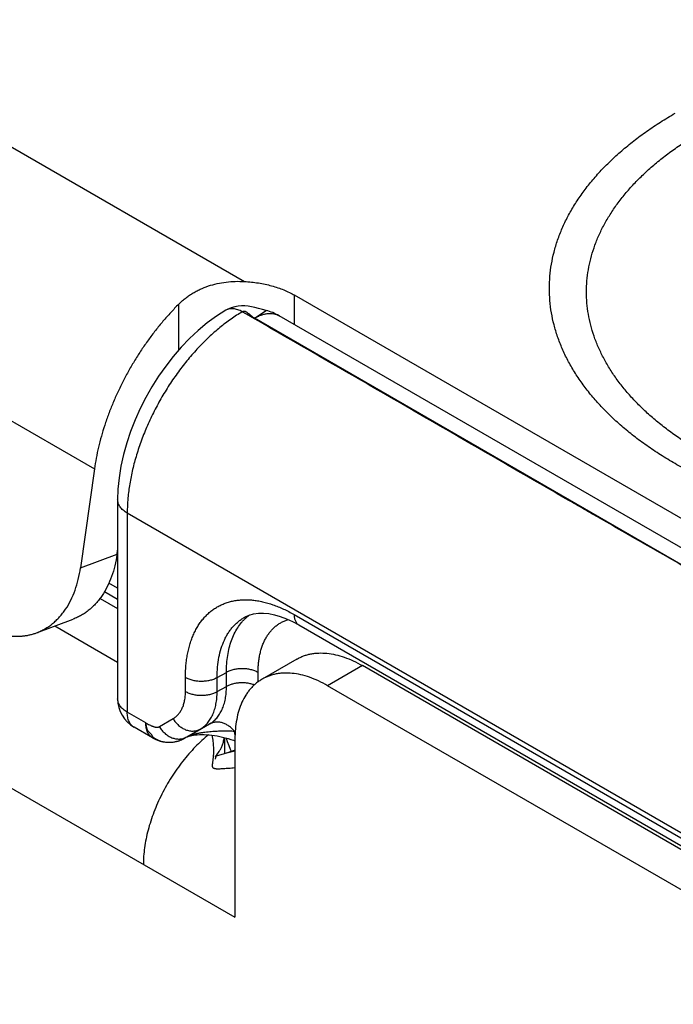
# Model space of a CAD drawing. Header units: inches. Extents: x 0 to 22, y 0 to 17.
# Tile 15 of 39: x 4.7 to 5.1, y 13.8 to 14.4. Entities that reach past the tile are written whole.
import ezdxf

# ---------------------------------------------------------------- set-up
doc = ezdxf.new("R2010")
doc.units = ezdxf.units.IN
doc.header["$LTSCALE"] = 1.21
doc.header["$MEASUREMENT"] = 0
doc.layers.get('0').update_dxf_attribs({"linetype": 'CONTINUOUS'})

msp = doc.modelspace()

# ---------------------------------------------------------------- linework, layer by layer
at = {"color": 7, "linetype": 'CONTINUOUS'}
for p, q in [((3.4304, 14.648), (4.82623, 13.84208)), ((4.62957, 14.34679), (4.83208, 14.22986)), ((4.86265, 14.20353), (4.86265, 14.22154)), ((5.17377, 14.0419), (4.86265, 14.22154)), ((4.79194, 14.18801), (4.79194, 14.216)), ((4.8382, 14.2075), (4.84524, 14.21217)), ((5.15037, 14.02715), (4.8382, 14.2075)), ((5.16546, 14.02869), (4.8532, 14.20898)), ((4.67563, 14.15308), (4.74053, 14.11562)), ((4.74053, 14.11562), (4.73205, 14.05524)), ((4.75469, 14.09677), (4.75469, 13.97534)), ((4.76055, 14.08861), (4.76055, 13.96717)), ((5.22237, 13.82196), (4.76055, 14.08861)), ((4.75434, 14.06357), (4.75469, 14.06609)), ((4.73205, 14.05524), (4.75434, 14.06357)), ((4.75469, 14.04276), (4.74933, 14.04585)), ((4.74393, 14.03657), (4.75469, 14.03035)), ((4.75469, 14.03599), (4.74664, 14.04064)), ((4.70528, 14.01561), (4.72756, 14.02394)), ((4.86238, 14.02671), (5.22242, 13.81884)), ((4.71643, 14.01978), (4.75469, 13.99769)), ((4.86524, 14.02041), (5.22527, 13.81253)), ((4.86401, 13.99953), (4.8428, 13.98729)), ((4.90401, 13.99557), (4.8828, 13.98332)), ((5.24059, 13.80123), (4.90401, 13.99557)), ((4.79607, 13.97981), (4.79607, 13.98844)), ((4.81539, 13.98835), (4.82109, 13.99147)), ((4.81539, 13.97971), (4.81539, 13.98835)), ((4.82109, 13.98284), (4.82109, 13.99147)), ((4.8404, 13.98566), (4.8404, 13.99137)), ((4.81539, 13.97971), (4.82109, 13.98284)), ((5.21938, 13.78899), (4.8828, 13.98332)), ((4.77186, 13.96064), (4.76055, 13.96717)), ((4.78014, 13.95836), (4.78857, 13.96323)), ((4.776, 13.95148), (4.76469, 13.95801)), ((4.79704, 13.95205), (4.81073, 13.95996)), ((4.80503, 13.95683), (4.81073, 13.95996)), ((4.77609, 13.95211), (4.77627, 13.95194)), ((4.79563, 13.95127), (4.79453, 13.95071)), ((4.79704, 13.95205), (4.79563, 13.95127)), ((4.79563, 13.95127), (4.79575, 13.95134)), ((4.7966, 13.95196), (4.80503, 13.95683)), ((4.79691, 13.95198), (4.79704, 13.95205)), ((4.81987, 13.9517), (4.81987, 13.94182)), ((4.8263, 13.95317), (4.82592, 13.95545)), ((4.82641, 13.95543), (4.82592, 13.95545)), ((4.78911, 13.94905), (4.78936, 13.94909)), ((4.78911, 13.94905), (4.78912, 13.94905)), ((4.79435, 13.95063), (4.79454, 13.95072)), ((4.82541, 13.95), (4.82623, 13.94969)), ((4.82623, 13.95067), (4.82623, 13.84208)), ((4.81423, 13.94045), (4.8144, 13.93936)), ((4.8147, 13.94052), (4.81513, 13.94112)), ((4.81477, 13.94043), (4.8147, 13.94052)), ((4.81971, 13.94178), (4.81477, 13.94043)), ((4.81513, 13.94112), (4.81668, 13.94321)), ((4.82623, 13.94332), (4.81971, 13.94178))]:
    msp.add_line(p, q, dxfattribs=at)
for points in [[(4.82063, 14.21228), (4.81504, 14.20874), (4.80938, 14.20461), (4.80389, 14.20005), (4.79858, 14.19511), (4.79349, 14.18981), (4.78862, 14.18418), (4.78401, 14.17826), (4.77966, 14.17209), (4.7756, 14.16569), (4.77184, 14.1591), (4.76841, 14.15234), (4.76532, 14.14545), (4.76258, 14.13846), (4.76022, 14.1314), (4.75825, 14.12431), (4.75669, 14.11722), (4.75557, 14.11016), (4.7549, 14.10318), (4.75469, 14.09677)], [(4.84524, 14.21217), (4.84313, 14.21272), (4.84072, 14.21338), (4.83849, 14.21398), (4.83639, 14.21446), (4.83434, 14.21482), (4.83231, 14.21503), (4.83028, 14.21507), (4.82822, 14.2149), (4.82612, 14.21451), (4.82401, 14.21388), (4.82193, 14.21298), (4.82063, 14.21228)], [(4.83246, 14.02525), (4.83487, 14.02634), (4.83762, 14.02712), (4.84054, 14.02753), (4.84365, 14.02758), (4.84693, 14.02726), (4.85036, 14.0266), (4.85393, 14.02557), (4.85763, 14.02419), (4.86146, 14.02244), (4.86524, 14.02041)], [(4.79691, 13.95198), (4.79706, 13.95205), (4.79736, 13.95219)], [(4.79736, 13.95219), (4.79779, 13.95236), (4.79837, 13.95255), (4.79908, 13.95275), (4.79994, 13.95295), (4.80093, 13.95313), (4.80206, 13.95329), (4.8033, 13.95341), (4.80464, 13.95349), (4.80605, 13.95352), (4.80751, 13.95351), (4.80901, 13.95344), (4.81055, 13.95333), (4.81213, 13.95316), (4.81373, 13.95295), (4.81536, 13.95268), (4.81702, 13.95236), (4.81869, 13.95199), (4.82038, 13.95157), (4.82206, 13.95109), (4.82374, 13.95057), (4.82541, 13.95)], [(4.82424, 13.94323), (4.82365, 13.94439), (4.82266, 13.94672), (4.8218, 13.94916), (4.82119, 13.95134)], [(4.78936, 13.94909), (4.78961, 13.94913), (4.7899, 13.94919), (4.79021, 13.94925), (4.79053, 13.94932), (4.79086, 13.94939), (4.79119, 13.94948), (4.79154, 13.94957), (4.79188, 13.94967), (4.79222, 13.94978), (4.79255, 13.94989), (4.79286, 13.95), (4.79314, 13.95011), (4.79338, 13.95021), (4.79358, 13.95029), (4.79376, 13.95037), (4.79391, 13.95043), (4.79404, 13.95049), (4.79416, 13.95054), (4.79435, 13.95063)], [(4.8147, 13.94052), (4.81455, 13.93993), (4.81434, 13.93914), (4.81419, 13.93864), (4.81413, 13.93846)], [(4.82623, 13.944), (4.82512, 13.94355), (4.82338, 13.94291), (4.82173, 13.94236), (4.82016, 13.9419), (4.81971, 13.94178)]]:
    msp.add_lwpolyline(points, dxfattribs=at)
for centre, radius, start, end in [((4.8382, 14.183), 0.03, 59.99849, 76.43573), ((4.85144, 14.0044), 0.02741, 126.27799, 132.19979), ((4.77469, 13.97534), 0.02, 179.99982, 239.99851), ((4.786, 13.96881), 0.02, 239.99798, 278.97296), ((4.78621, 13.96838), 0.01952, 295.64118, 298.85041), ((4.78701, 13.96689), 0.01784, 298.89806, 299.34737), ((4.82385, 13.90409), 0.05508, 120.22641, 120.70982), ((4.85226, 13.85548), 0.11138, 119.97746, 120.26186), ((4.78607, 13.96694), 0.01813, 264.83624, 265.40556), ((4.78609, 13.96725), 0.01843, 265.41142, 269.53237), ((4.7861, 13.96774), 0.01892, 269.51791, 272.38723), ((4.78609, 13.96811), 0.0193, 272.3832, 275.69416), ((4.78606, 13.96841), 0.0196, 275.68847, 278.95991), ((4.78596, 13.96889), 0.0201, 295.2959, 295.65124)]:
    msp.add_arc(centre, radius, start, end, dxfattribs=at)
for points, knots in [([(5.46491, 14.11877), (5.46184, 14.117), (5.45556, 14.11355), (5.44583, 14.10871), (5.4357, 14.10415), (5.4252, 14.09989), (5.41435, 14.09592), (5.40317, 14.09227), (5.3917, 14.08894), (5.37996, 14.08594), (5.36798, 14.08327), (5.35578, 14.08095), (5.34341, 14.07897), (5.32665, 14.0768), (5.30545, 14.07499), (5.27984, 14.07427), (5.25423, 14.07499), (5.23302, 14.0768), (5.21627, 14.07897), (5.20389, 14.08095), (5.1917, 14.08327), (5.17972, 14.08594), (5.16798, 14.08894), (5.1565, 14.09227), (5.14533, 14.09592), (5.13448, 14.09989), (5.12397, 14.10415), (5.11384, 14.10871), (5.10412, 14.11355), (5.09481, 14.11866), (5.08595, 14.12403), (5.07755, 14.12964), (5.06964, 14.13549), (5.06224, 14.14155), (5.05535, 14.14781), (5.04901, 14.15427), (5.04415, 14.15983), (5.04056, 14.16436), (5.03721, 14.16887), (5.03337, 14.1746), (5.02933, 14.18166), (5.02589, 14.18882), (5.02306, 14.19607), (5.02086, 14.20339), (5.01928, 14.21077), (5.01833, 14.21819), (5.01801, 14.22562), (5.01833, 14.23306), (5.01928, 14.24048), (5.02086, 14.24786), (5.02306, 14.25518), (5.02589, 14.26243), (5.02933, 14.26959), (5.03337, 14.27664), (5.03801, 14.28357), (5.04322, 14.29035), (5.04901, 14.29698), (5.05535, 14.30343), (5.06224, 14.3097), (5.06964, 14.31576), (5.07755, 14.3216), (5.08595, 14.32722), (5.09178, 14.33075), (5.09477, 14.33248)], [0, 0, 0, 0, 0.016083, 0.032546, 0.049373, 0.066549, 0.084055, 0.10187, 0.119973, 0.138337, 0.156939, 0.17575, 0.194744, 0.213891, 0.252521, 0.291399, 0.330278, 0.368907, 0.388054, 0.407048, 0.425859, 0.444461, 0.462826, 0.480928, 0.498743, 0.516249, 0.533425, 0.550252, 0.566715, 0.582798, 0.598492, 0.613788, 0.628681, 0.643171, 0.657261, 0.670957, 0.684272, 0.690793, 0.697225, 0.709832, 0.722124, 0.734133, 0.745897, 0.757457, 0.76886, 0.780157, 0.7914, 0.802643, 0.81394, 0.825343, 0.836903, 0.848667, 0.860676, 0.872968, 0.885575, 0.898526, 0.911841, 0.925537, 0.939627, 0.954117, 0.96901, 0.984306, 1, 1, 1, 1]), ([(5.44891, 14.12589), (5.44611, 14.12427), (5.44037, 14.12112), (5.43148, 14.1167), (5.42223, 14.11254), (5.41263, 14.10864), (5.40272, 14.10502), (5.39251, 14.10168), (5.38203, 14.09864), (5.3713, 14.09589), (5.36036, 14.09346), (5.34544, 14.09062), (5.32641, 14.08787), (5.30324, 14.08589), (5.27984, 14.08523), (5.25644, 14.08589), (5.23327, 14.08787), (5.21424, 14.09062), (5.19932, 14.09346), (5.18837, 14.09589), (5.17765, 14.09864), (5.16717, 14.10168), (5.15696, 14.10502), (5.14704, 14.10864), (5.13745, 14.11254), (5.1282, 14.1167), (5.11931, 14.12112), (5.11081, 14.12579), (5.10271, 14.13069), (5.09504, 14.13582), (5.08781, 14.14116), (5.08105, 14.1467), (5.07476, 14.15242), (5.06897, 14.15832), (5.06368, 14.16437), (5.05891, 14.17057), (5.05468, 14.1769), (5.05098, 14.18334), (5.04784, 14.18988), (5.04526, 14.1965), (5.04325, 14.20319), (5.0418, 14.20994), (5.04093, 14.21671), (5.04064, 14.22351), (5.04093, 14.2303), (5.0418, 14.23707), (5.04325, 14.24382), (5.04526, 14.25051), (5.04784, 14.25713), (5.05098, 14.26367), (5.05468, 14.27011), (5.05891, 14.27644), (5.06368, 14.28264), (5.06897, 14.28869), (5.07476, 14.29459), (5.08105, 14.30031), (5.08781, 14.30585), (5.09504, 14.31119), (5.10271, 14.31632), (5.10804, 14.31954), (5.11077, 14.32112)], [0, 0, 0, 0, 0.016083, 0.032546, 0.049374, 0.06655, 0.084056, 0.101872, 0.119974, 0.138339, 0.15694, 0.175752, 0.213889, 0.252519, 0.291398, 0.330277, 0.368907, 0.407043, 0.425855, 0.444457, 0.462822, 0.480924, 0.49874, 0.516246, 0.533422, 0.550249, 0.566712, 0.582796, 0.59849, 0.613786, 0.628679, 0.643169, 0.657259, 0.670956, 0.684271, 0.697221, 0.709829, 0.722122, 0.734131, 0.745894, 0.757454, 0.768858, 0.780155, 0.791398, 0.802641, 0.813938, 0.825342, 0.836902, 0.848665, 0.860674, 0.872966, 0.885574, 0.898525, 0.91184, 0.925537, 0.939626, 0.954116, 0.96901, 0.984306, 1, 1, 1, 1]), ([(4.79194, 14.216), (4.79256, 14.21662), (4.79384, 14.21782), (4.79587, 14.21952), (4.79801, 14.22111), (4.80025, 14.22257), (4.80259, 14.22391), (4.80583, 14.22553), (4.81008, 14.22722), (4.81541, 14.22869), (4.8209, 14.22961), (4.82648, 14.23002), (4.83022, 14.22997), (4.83208, 14.22986)], [0, 0, 0, 0, 0.060204, 0.120693, 0.181484, 0.24261, 0.304094, 0.365949, 0.490729, 0.616904, 0.744186, 0.872098, 1, 1, 1, 1]), ([(4.83208, 14.22986), (4.8335, 14.22978), (4.83633, 14.22956), (4.84053, 14.229), (4.84463, 14.22824), (4.84859, 14.22728), (4.85241, 14.22613), (4.85603, 14.22479), (4.85945, 14.22328), (4.86161, 14.22214), (4.86265, 14.22154)], [0, 0, 0, 0, 0.133949, 0.266504, 0.397033, 0.524935, 0.649651, 0.770678, 0.887579, 1, 1, 1, 1]), ([(4.79194, 14.216), (4.79028, 14.21435), (4.78702, 14.21095), (4.7823, 14.20562), (4.77775, 14.20003), (4.77337, 14.1942), (4.76918, 14.18816), (4.76521, 14.18194), (4.76148, 14.17556), (4.75798, 14.16905), (4.75475, 14.16244), (4.7518, 14.15576), (4.74913, 14.14902), (4.74677, 14.14227), (4.74471, 14.13554), (4.74297, 14.12884), (4.74156, 14.12221), (4.74083, 14.1178), (4.74053, 14.11562)], [0, 0, 0, 0, 0.061135, 0.123269, 0.186237, 0.24987, 0.313991, 0.378419, 0.44297, 0.507462, 0.571708, 0.635529, 0.698745, 0.761184, 0.822681, 0.883077, 0.942229, 1, 1, 1, 1]), ([(4.83076, 14.21137), (4.82841, 14.20999), (4.82372, 14.20696), (4.81691, 14.20179), (4.81024, 14.19592), (4.80377, 14.18943), (4.79755, 14.18236), (4.79165, 14.17479), (4.78613, 14.16679), (4.78103, 14.15843), (4.77641, 14.1498), (4.77231, 14.14097), (4.76877, 14.13204), (4.76582, 14.12309), (4.7635, 14.1142), (4.76181, 14.10545), (4.76079, 14.09694), (4.76055, 14.09134), (4.76055, 14.08861)], [0, 0, 0, 0, 0.055692, 0.113914, 0.174428, 0.236937, 0.301095, 0.366526, 0.432824, 0.499568, 0.566326, 0.632669, 0.698174, 0.762435, 0.82507, 0.885734, 0.944125, 1, 1, 1, 1]), ([(4.83076, 14.21137), (4.83031, 14.21163), (4.82939, 14.2121), (4.828, 14.21265), (4.82663, 14.21304), (4.8253, 14.21325), (4.82402, 14.21328), (4.82281, 14.21314), (4.82167, 14.21281), (4.82097, 14.21248), (4.82063, 14.21228)], [0, 0, 0, 0, 0.148304, 0.289005, 0.422126, 0.54804, 0.667468, 0.781545, 0.891778, 1, 1, 1, 1]), ([(4.8382, 14.2075), (4.83803, 14.20758), (4.8377, 14.20777), (4.83721, 14.2081), (4.83673, 14.20846), (4.83609, 14.20898), (4.83545, 14.20952), (4.83482, 14.21005), (4.83435, 14.21042), (4.83389, 14.21077), (4.83343, 14.21107), (4.83305, 14.21129), (4.83274, 14.21143), (4.83244, 14.21154), (4.83207, 14.21163), (4.8317, 14.21165), (4.83141, 14.21161), (4.83119, 14.21156), (4.83097, 14.21148), (4.83083, 14.21141), (4.83076, 14.21137)], [0, 0, 0, 0, 0.063906, 0.130535, 0.199406, 0.269854, 0.412291, 0.482576, 0.551107, 0.617106, 0.679917, 0.739099, 0.76729, 0.794576, 0.84672, 0.896753, 0.921649, 0.94689, 0.972868, 1, 1, 1, 1]), ([(5.15037, 14.02715), (5.14371, 14.03099), (5.13039, 14.03867), (5.11038, 14.05016), (5.09036, 14.06165), (5.07034, 14.07313), (5.05365, 14.0827), (5.04032, 14.09037), (5.02699, 14.09804), (5.01035, 14.10763), (4.9904, 14.11916), (4.97045, 14.13069), (4.9505, 14.14222), (4.93056, 14.15375), (4.9106, 14.16528), (4.89065, 14.1768), (4.86403, 14.19216), (4.84407, 14.20368), (4.83076, 14.21137)], [0, 0, 0, 0, 0.062503, 0.125052, 0.187627, 0.250207, 0.312772, 0.344043, 0.375303, 0.437799, 0.500269, 0.562724, 0.625174, 0.68763, 0.750096, 0.812569, 0.875046, 1, 1, 1, 1]), ([(4.8382, 14.2075), (4.83888, 14.20789), (4.84023, 14.2086), (4.84229, 14.20944), (4.84431, 14.21003), (4.84628, 14.21036), (4.84817, 14.21043), (4.84969, 14.21026), (4.85084, 14.20999), (4.85166, 14.20972), (4.85245, 14.20939), (4.85296, 14.20913), (4.8532, 14.20898)], [0, 0, 0, 0, 0.148579, 0.289451, 0.422649, 0.548546, 0.667881, 0.781796, 0.83723, 0.891913, 0.946086, 1, 1, 1, 1]), ([(4.76055, 14.08861), (4.7601, 14.08887), (4.75924, 14.08941), (4.75806, 14.09032), (4.75705, 14.09129), (4.7562, 14.09232), (4.75553, 14.09339), (4.75505, 14.0945), (4.75476, 14.09563), (4.75469, 14.09639), (4.75469, 14.09677)], [0, 0, 0, 0, 0.148599, 0.289497, 0.422716, 0.548636, 0.667995, 0.781934, 0.891985, 1, 1, 1, 1]), ([(4.75434, 14.06357), (4.754, 14.06119), (4.75313, 14.05655), (4.75116, 14.04991), (4.74856, 14.04381), (4.74589, 14.03919), (4.74346, 14.03585), (4.74154, 14.03355), (4.73948, 14.03144), (4.73731, 14.02952), (4.73503, 14.0278), (4.73264, 14.02629), (4.73015, 14.02499), (4.72843, 14.02427), (4.72756, 14.02394)], [0, 0, 0, 0, 0.143771, 0.281541, 0.413221, 0.53902, 0.59991, 0.659568, 0.718119, 0.775708, 0.832502, 0.888683, 0.944447, 1, 1, 1, 1]), ([(4.70528, 14.01561), (4.70615, 14.01594), (4.70787, 14.01666), (4.71035, 14.01796), (4.71274, 14.01947), (4.71503, 14.02119), (4.7172, 14.02311), (4.71925, 14.02522), (4.72118, 14.02752), (4.7236, 14.03086), (4.72628, 14.03548), (4.72887, 14.04158), (4.73085, 14.04822), (4.73172, 14.05286), (4.73205, 14.05524)], [0, 0, 0, 0, 0.055553, 0.111317, 0.167498, 0.224292, 0.281881, 0.340432, 0.40009, 0.46098, 0.586779, 0.718459, 0.856229, 1, 1, 1, 1]), ([(4.79607, 13.98844), (4.79607, 13.99088), (4.79622, 13.9945), (4.79676, 13.99923), (4.79748, 14.00368), (4.79853, 14.00795), (4.79991, 14.01198), (4.80108, 14.01482), (4.8024, 14.0175), (4.80386, 14.02001), (4.80546, 14.02236), (4.80721, 14.02454), (4.80909, 14.02653), (4.81109, 14.02835), (4.81322, 14.02997), (4.81547, 14.0314), (4.81784, 14.03263), (4.82031, 14.03367), (4.82288, 14.0345), (4.82555, 14.03512), (4.82831, 14.03554), (4.83115, 14.03576), (4.83406, 14.03577), (4.83704, 14.03557), (4.84008, 14.03517), (4.84426, 14.03434), (4.84848, 14.03311), (4.85269, 14.03152), (4.85706, 14.02962), (4.86027, 14.02794), (4.86238, 14.02671)], [0, 0, 0, 0, 0.074269, 0.10997, 0.144703, 0.211282, 0.243199, 0.274242, 0.304463, 0.333927, 0.362712, 0.390908, 0.418617, 0.445951, 0.47303, 0.49998, 0.52693, 0.55401, 0.581346, 0.609057, 0.637256, 0.666044, 0.695511, 0.725736, 0.756782, 0.788702, 0.855288, 0.890024, 0.925728, 1, 1, 1, 1]), ([(4.81539, 13.98835), (4.81538, 13.99046), (4.81555, 13.99458), (4.81637, 14.00055), (4.81775, 14.00608), (4.81937, 14.01033), (4.82094, 14.01344), (4.82222, 14.0156), (4.82364, 14.01762), (4.82517, 14.01947), (4.82683, 14.02117), (4.82859, 14.02271), (4.83047, 14.02408), (4.83179, 14.02488), (4.83246, 14.02525)], [0, 0, 0, 0, 0.148727, 0.289609, 0.422707, 0.548426, 0.608787, 0.667639, 0.725148, 0.781504, 0.836924, 0.891644, 0.945915, 1, 1, 1, 1]), ([(4.82109, 13.99147), (4.82109, 13.99323), (4.82121, 13.99668), (4.82179, 14.00171), (4.82274, 14.00645), (4.82407, 14.01087), (4.82577, 14.01494), (4.82782, 14.01863), (4.82984, 14.02138), (4.83161, 14.02336), (4.83255, 14.02427), (4.83303, 14.0247)], [0, 0, 0, 0, 0.145592, 0.284856, 0.417766, 0.544475, 0.665344, 0.780959, 0.89214, 0.946418, 1, 1, 1, 1]), ([(4.8404, 13.99137), (4.8404, 13.99239), (4.84045, 13.9944), (4.84068, 13.99736), (4.84106, 14.00021), (4.84159, 14.00294), (4.84228, 14.00555), (4.84311, 14.00802), (4.84409, 14.01035), (4.84521, 14.01252), (4.84647, 14.01454), (4.84786, 14.0164), (4.84939, 14.01808), (4.85104, 14.01959), (4.85282, 14.02091), (4.8547, 14.02205), (4.8567, 14.02299), (4.85808, 14.02349), (4.85879, 14.0237)], [0, 0, 0, 0, 0.07655, 0.150831, 0.222801, 0.292471, 0.359878, 0.425093, 0.488228, 0.549429, 0.608887, 0.666837, 0.723548, 0.779326, 0.834504, 0.889436, 0.944483, 1, 1, 1, 1]), ([(4.86238, 14.02671), (4.86238, 14.02636), (4.86241, 14.02566), (4.86255, 14.02464), (4.86278, 14.0237), (4.8631, 14.02284), (4.86351, 14.02208), (4.864, 14.02141), (4.86458, 14.02084), (4.86501, 14.02054), (4.86524, 14.02041)], [0, 0, 0, 0, 0.148599, 0.289503, 0.422721, 0.548642, 0.668, 0.781938, 0.891987, 1, 1, 1, 1]), ([(4.66981, 14.02024), (4.67129, 14.01939), (4.67355, 14.01821), (4.67662, 14.01686), (4.67965, 14.0157), (4.68345, 14.01456), (4.68728, 14.01384), (4.6903, 14.01353), (4.69254, 14.01343), (4.69475, 14.01346), (4.69693, 14.01363), (4.69908, 14.01392), (4.70119, 14.01435), (4.70326, 14.0149), (4.70461, 14.01536), (4.70528, 14.01561)], [0, 0, 0, 0, 0.13866, 0.206202, 0.272568, 0.401885, 0.52705, 0.588271, 0.64868, 0.708373, 0.767455, 0.826037, 0.884239, 0.942184, 1, 1, 1, 1]), ([(4.86401, 13.99953), (4.86466, 13.99991), (4.86601, 14.00061), (4.86812, 14.0015), (4.87031, 14.00221), (4.87259, 14.00274), (4.87494, 14.0031), (4.87821, 14.00335), (4.88247, 14.0032), (4.88771, 14.00232), (4.89311, 14.00075), (4.8986, 13.9985), (4.90221, 13.99661), (4.90401, 13.99557)], [0, 0, 0, 0, 0.05391, 0.108078, 0.162756, 0.218186, 0.274591, 0.332174, 0.451499, 0.577386, 0.710574, 0.851431, 1, 1, 1, 1]), ([(4.8404, 13.99137), (4.84008, 13.99156), (4.8394, 13.99191), (4.83833, 13.99237), (4.83718, 13.99276), (4.83556, 13.99321), (4.83342, 13.99359), (4.83078, 13.99375), (4.82813, 13.99362), (4.82598, 13.99326), (4.82434, 13.99283), (4.82319, 13.99244), (4.8221, 13.992), (4.82141, 13.99165), (4.82109, 13.99147)], [0, 0, 0, 0, 0.055755, 0.113995, 0.174466, 0.236894, 0.366187, 0.49892, 0.631803, 0.761534, 0.824279, 0.885124, 0.943786, 1, 1, 1, 1]), ([(4.79607, 13.98844), (4.79639, 13.98826), (4.79707, 13.9879), (4.79814, 13.98744), (4.79929, 13.98705), (4.80091, 13.9866), (4.80305, 13.98622), (4.80569, 13.98606), (4.80834, 13.9862), (4.81049, 13.98655), (4.81213, 13.98698), (4.81328, 13.98737), (4.81437, 13.98782), (4.81506, 13.98816), (4.81539, 13.98835)], [0, 0, 0, 0, 0.055755, 0.113995, 0.174466, 0.236894, 0.366187, 0.49892, 0.631803, 0.761534, 0.824279, 0.885124, 0.943786, 1, 1, 1, 1]), ([(4.8428, 13.98729), (4.84214, 13.98691), (4.84086, 13.98609), (4.83904, 13.98471), (4.83733, 13.98316), (4.83573, 13.98146), (4.83424, 13.9796), (4.8324, 13.9769), (4.83039, 13.97314), (4.82853, 13.96815), (4.8272, 13.96269), (4.8264, 13.95681), (4.82623, 13.95275), (4.82623, 13.95067)], [0, 0, 0, 0, 0.053911, 0.10808, 0.16276, 0.218191, 0.274597, 0.33218, 0.451506, 0.577392, 0.710579, 0.851433, 1, 1, 1, 1]), ([(4.8828, 13.98332), (4.88099, 13.98436), (4.87739, 13.98625), (4.8719, 13.9885), (4.8665, 13.99007), (4.86125, 13.99095), (4.85699, 13.9911), (4.85373, 13.99085), (4.85138, 13.99049), (4.8491, 13.98996), (4.84691, 13.98925), (4.8448, 13.98837), (4.84345, 13.98766), (4.8428, 13.98729)], [0, 0, 0, 0, 0.148569, 0.289426, 0.422614, 0.548501, 0.667826, 0.725409, 0.781814, 0.837244, 0.891922, 0.94609, 1, 1, 1, 1]), ([(4.81073, 13.95996), (4.81114, 13.96019), (4.81194, 13.9607), (4.81308, 13.96157), (4.81416, 13.96254), (4.81516, 13.9636), (4.81609, 13.96476), (4.81725, 13.96645), (4.8185, 13.96881), (4.81966, 13.97192), (4.82049, 13.97533), (4.82099, 13.979), (4.82109, 13.98154), (4.82109, 13.98284)], [0, 0, 0, 0, 0.054037, 0.108323, 0.163093, 0.218593, 0.275049, 0.332663, 0.451994, 0.577821, 0.7109, 0.851607, 1, 1, 1, 1]), ([(4.83808, 13.98382), (4.83742, 13.98406), (4.83603, 13.98448), (4.83385, 13.98489), (4.83159, 13.98509), (4.8293, 13.98507), (4.82704, 13.98483), (4.82489, 13.98438), (4.82289, 13.98374), (4.82166, 13.98316), (4.82109, 13.98284)], [0, 0, 0, 0, 0.121587, 0.248729, 0.379241, 0.510742, 0.640795, 0.767045, 0.887359, 1, 1, 1, 1]), ([(4.76055, 13.96717), (4.7601, 13.96743), (4.75924, 13.96797), (4.75806, 13.96888), (4.75705, 13.96985), (4.7562, 13.97088), (4.75553, 13.97195), (4.75505, 13.97306), (4.75476, 13.97419), (4.75469, 13.97496), (4.75469, 13.97534)], [0, 0, 0, 0, 0.148598, 0.289494, 0.422713, 0.548633, 0.667993, 0.781933, 0.891985, 1, 1, 1, 1]), ([(4.78857, 13.96323), (4.78887, 13.9634), (4.78945, 13.96377), (4.79027, 13.9644), (4.79104, 13.9651), (4.79202, 13.96613), (4.79311, 13.96761), (4.79418, 13.96963), (4.79503, 13.97189), (4.79563, 13.97436), (4.79599, 13.97702), (4.79607, 13.97886), (4.79607, 13.97981)], [0, 0, 0, 0, 0.053909, 0.10809, 0.162776, 0.218209, 0.332126, 0.451465, 0.577354, 0.710556, 0.851422, 1, 1, 1, 1]), ([(4.79607, 13.97981), (4.79639, 13.97962), (4.79707, 13.97927), (4.79814, 13.97881), (4.79929, 13.97841), (4.80091, 13.97796), (4.80305, 13.97759), (4.80569, 13.97743), (4.80834, 13.97756), (4.81049, 13.97792), (4.81213, 13.97835), (4.81328, 13.97873), (4.81437, 13.97918), (4.81506, 13.97953), (4.81539, 13.97971)], [0, 0, 0, 0, 0.055755, 0.113995, 0.174466, 0.236894, 0.366187, 0.49892, 0.631803, 0.761534, 0.824279, 0.885124, 0.943786, 1, 1, 1, 1]), ([(4.80503, 13.95683), (4.80544, 13.95706), (4.80624, 13.95757), (4.80737, 13.95843), (4.80844, 13.9594), (4.80944, 13.96046), (4.81037, 13.96162), (4.81152, 13.96331), (4.81277, 13.96566), (4.81393, 13.96877), (4.81477, 13.97219), (4.81527, 13.97587), (4.81538, 13.97841), (4.81539, 13.97971)], [0, 0, 0, 0, 0.053776, 0.10784, 0.162428, 0.217787, 0.274143, 0.331696, 0.451014, 0.576958, 0.710255, 0.851258, 1, 1, 1, 1]), ([(4.76469, 13.95801), (4.76436, 13.9582), (4.76373, 13.95864), (4.7629, 13.95946), (4.76218, 13.96044), (4.76159, 13.96155), (4.76112, 13.9628), (4.76079, 13.96416), (4.76059, 13.96563), (4.76055, 13.96665), (4.76055, 13.96717)], [0, 0, 0, 0, 0.108013, 0.218062, 0.332, 0.451358, 0.577278, 0.710498, 0.851398, 1, 1, 1, 1]), ([(4.78857, 13.96323), (4.78901, 13.96246), (4.79002, 13.961), (4.79184, 13.95909), (4.7939, 13.95754), (4.79578, 13.9566), (4.79733, 13.95608), (4.79849, 13.95581), (4.79965, 13.95567), (4.80079, 13.95565), (4.80192, 13.95575), (4.80301, 13.95598), (4.80405, 13.95634), (4.80471, 13.95665), (4.80503, 13.95683)], [0, 0, 0, 0, 0.136809, 0.271931, 0.403886, 0.531569, 0.593683, 0.654582, 0.714306, 0.772945, 0.830637, 0.887558, 0.943938, 1, 1, 1, 1]), ([(4.776, 13.95148), (4.77567, 13.95167), (4.77504, 13.95211), (4.77421, 13.95293), (4.77349, 13.95391), (4.7729, 13.95502), (4.77243, 13.95627), (4.7721, 13.95763), (4.7719, 13.9591), (4.77186, 13.96012), (4.77186, 13.96064)], [0, 0, 0, 0, 0.108013, 0.218062, 0.332, 0.451358, 0.577279, 0.710499, 0.851398, 1, 1, 1, 1]), ([(4.77186, 13.96064), (4.77223, 13.96043), (4.77297, 13.96002), (4.77409, 13.95942), (4.77504, 13.95897), (4.77579, 13.95865), (4.77633, 13.95844), (4.77687, 13.95827), (4.7774, 13.95813), (4.77791, 13.95804), (4.7784, 13.95799), (4.77887, 13.95799), (4.77932, 13.95805), (4.77975, 13.95817), (4.78002, 13.95829), (4.78014, 13.95836)], [0, 0, 0, 0, 0.143088, 0.286625, 0.426888, 0.494727, 0.560529, 0.62398, 0.684837, 0.74296, 0.798344, 0.851169, 0.901856, 0.95112, 1, 1, 1, 1]), ([(4.77186, 13.96064), (4.77188, 13.96053), (4.77191, 13.96031), (4.77193, 13.95999), (4.77195, 13.95968), (4.77196, 13.95937), (4.77199, 13.95907), (4.77204, 13.95876), (4.7721, 13.95846), (4.77218, 13.95815), (4.77227, 13.95785), (4.77234, 13.95759), (4.7724, 13.95739), (4.77245, 13.95719), (4.77252, 13.95695), (4.77262, 13.95665), (4.77275, 13.95636), (4.77288, 13.95613), (4.773, 13.95594), (4.77314, 13.95575), (4.77334, 13.95552), (4.77361, 13.95525), (4.77389, 13.95498), (4.77418, 13.95471), (4.77446, 13.95445), (4.77472, 13.95418), (4.77496, 13.95392), (4.77517, 13.95366), (4.77533, 13.95345), (4.77543, 13.9533), (4.7755, 13.95319), (4.77556, 13.95308), (4.77562, 13.95295), (4.77568, 13.9528), (4.77576, 13.95262), (4.77584, 13.95245), (4.77595, 13.95227), (4.77604, 13.95216), (4.77609, 13.95211)], [0, 0, 0, 0, 0.034212, 0.066818, 0.098376, 0.129355, 0.160232, 0.191502, 0.223242, 0.255291, 0.287427, 0.3194, 0.335243, 0.35098, 0.382274, 0.413598, 0.445395, 0.478307, 0.495451, 0.513176, 0.550247, 0.58905, 0.628892, 0.668982, 0.708498, 0.746664, 0.782871, 0.81658, 0.847263, 0.861314, 0.874427, 0.886558, 0.897803, 0.918366, 0.937462, 0.95638, 0.976613, 1, 1, 1, 1]), ([(4.78014, 13.95836), (4.78059, 13.9576), (4.78135, 13.9565), (4.78252, 13.95517), (4.78378, 13.95397), (4.78515, 13.95294), (4.78662, 13.9521), (4.78811, 13.95144), (4.78966, 13.95099), (4.79122, 13.9508), (4.79236, 13.95078), (4.79349, 13.95089), (4.79458, 13.95112), (4.79562, 13.95147), (4.79629, 13.95178), (4.7966, 13.95196)], [0, 0, 0, 0, 0.136707, 0.204586, 0.271877, 0.403855, 0.46834, 0.531641, 0.654485, 0.714245, 0.772919, 0.830624, 0.887554, 0.94393, 1, 1, 1, 1]), ([(4.82592, 13.95545), (4.82544, 13.95607), (4.82439, 13.95724), (4.82261, 13.95872), (4.82067, 13.95988), (4.81863, 13.96069), (4.81688, 13.96105), (4.8155, 13.96114), (4.81449, 13.9611), (4.81349, 13.96096), (4.81253, 13.96073), (4.81161, 13.9604), (4.81102, 13.96011), (4.81073, 13.95996)], [0, 0, 0, 0, 0.137194, 0.271827, 0.402906, 0.529783, 0.652276, 0.712034, 0.770873, 0.82892, 0.88633, 0.943298, 1, 1, 1, 1]), ([(4.81022, 13.9534), (4.80881, 13.95226), (4.80601, 13.94985), (4.80199, 13.94596), (4.7981, 13.94175), (4.79437, 13.93725), (4.79082, 13.93251), (4.78749, 13.92754), (4.7844, 13.9224), (4.78157, 13.91711), (4.77902, 13.91172), (4.77676, 13.90626), (4.77483, 13.90078), (4.77322, 13.89532), (4.77196, 13.88991), (4.77105, 13.88459), (4.7705, 13.87941), (4.77037, 13.876), (4.77037, 13.87433)], [0, 0, 0, 0, 0.059736, 0.121202, 0.184153, 0.248308, 0.313371, 0.379032, 0.444971, 0.510864, 0.576388, 0.641224, 0.705066, 0.767623, 0.828622, 0.887819, 0.945002, 1, 1, 1, 1]), ([(4.77627, 13.95194), (4.77633, 13.95189), (4.77646, 13.95179), (4.77675, 13.95158), (4.77706, 13.95138), (4.77738, 13.95118), (4.7777, 13.95099), (4.77809, 13.95077), (4.77856, 13.95052), (4.77904, 13.95029), (4.77953, 13.95007), (4.78021, 13.9498), (4.78109, 13.94951), (4.78218, 13.94922), (4.7833, 13.94901), (4.78406, 13.94892), (4.78444, 13.94889)], [0, 0, 0, 0, 0.027229, 0.056764, 0.120042, 0.152381, 0.18424, 0.245772, 0.305594, 0.365252, 0.426083, 0.488119, 0.614096, 0.741165, 0.86977, 1, 1, 1, 1]), ([(4.79575, 13.95134), (4.79572, 13.95133), (4.79565, 13.9513), (4.79556, 13.95125), (4.79547, 13.95121), (4.79539, 13.95117), (4.79532, 13.95114), (4.79525, 13.95111), (4.79521, 13.95109), (4.79518, 13.95108), (4.79517, 13.95108), (4.79516, 13.95108), (4.79515, 13.95108), (4.79515, 13.95108), (4.79515, 13.95108), (4.79515, 13.95108), (4.79515, 13.95108), (4.79516, 13.95109), (4.79516, 13.95109), (4.79517, 13.9511), (4.79517, 13.9511), (4.79519, 13.95111), (4.79521, 13.95113), (4.79524, 13.95115), (4.79527, 13.95117), (4.79531, 13.9512), (4.79536, 13.95123), (4.79544, 13.95128), (4.79557, 13.95135), (4.79567, 13.95141), (4.79573, 13.95145)], [0, 0, 0, 0, 0.080349, 0.158486, 0.232561, 0.300727, 0.361136, 0.411951, 0.451348, 0.46621, 0.477567, 0.485255, 0.487723, 0.489366, 0.490574, 0.492168, 0.494647, 0.498178, 0.502837, 0.508673, 0.515725, 0.524031, 0.544527, 0.570414, 0.601932, 0.639319, 0.68281, 0.73264, 0.852246, 1, 1, 1, 1]), ([(4.82592, 13.95545), (4.82489, 13.9555), (4.82279, 13.95558), (4.81956, 13.9556), (4.81617, 13.95553), (4.81325, 13.95537), (4.81083, 13.95517), (4.80894, 13.95498), (4.80699, 13.95473), (4.80534, 13.95447), (4.80399, 13.95423), (4.80295, 13.95401), (4.80191, 13.95378), (4.80086, 13.95351), (4.79983, 13.9532), (4.79883, 13.95286), (4.7979, 13.95249), (4.79731, 13.9522), (4.79704, 13.95205)], [0, 0, 0, 0, 0.105328, 0.215395, 0.330595, 0.451567, 0.514524, 0.579325, 0.646192, 0.715294, 0.750738, 0.786769, 0.823314, 0.860218, 0.897152, 0.933484, 0.968224, 1, 1, 1, 1]), ([(4.82623, 13.93313), (4.82557, 13.93308), (4.82433, 13.93299), (4.82255, 13.93285), (4.82095, 13.93273), (4.81953, 13.93263), (4.81827, 13.93255), (4.81717, 13.93249), (4.81621, 13.93247), (4.8155, 13.93247), (4.815, 13.9325), (4.81467, 13.93253), (4.81436, 13.93257), (4.81409, 13.93262), (4.81384, 13.93268), (4.81356, 13.93277), (4.81331, 13.93289), (4.8131, 13.93305), (4.81298, 13.93318), (4.81287, 13.93332), (4.81275, 13.93353), (4.81267, 13.93378), (4.81262, 13.93404), (4.81259, 13.93435), (4.81258, 13.93478), (4.81262, 13.93534), (4.81269, 13.93599), (4.81279, 13.93671), (4.8129, 13.93752), (4.81301, 13.93842), (4.81312, 13.93941), (4.81322, 13.94049), (4.8133, 13.94168), (4.81336, 13.94348), (4.81332, 13.94601), (4.81304, 13.9494), (4.81267, 13.95181), (4.81243, 13.95309)], [0, 0, 0, 0, 0.058858, 0.111974, 0.159617, 0.202055, 0.239559, 0.272403, 0.300871, 0.325265, 0.336037, 0.34592, 0.354963, 0.363225, 0.370769, 0.377671, 0.389893, 0.395449, 0.400797, 0.406072, 0.411405, 0.422699, 0.428864, 0.435462, 0.450147, 0.467038, 0.486302, 0.508048, 0.532361, 0.559321, 0.589011, 0.621529, 0.656982, 0.695498, 0.782292, 0.883263, 1, 1, 1, 1]), ([(4.81668, 13.94321), (4.817, 13.9437), (4.81764, 13.94481), (4.8185, 13.94672), (4.81927, 13.94905), (4.81962, 13.95077), (4.81976, 13.9517)], [0, 0, 0, 0, 0.192806, 0.422525, 0.690516, 1, 1, 1, 1])]:
    msp.add_open_spline(points, degree=3, knots=knots, dxfattribs=at)

doc.saveas('drawing.dxf')
